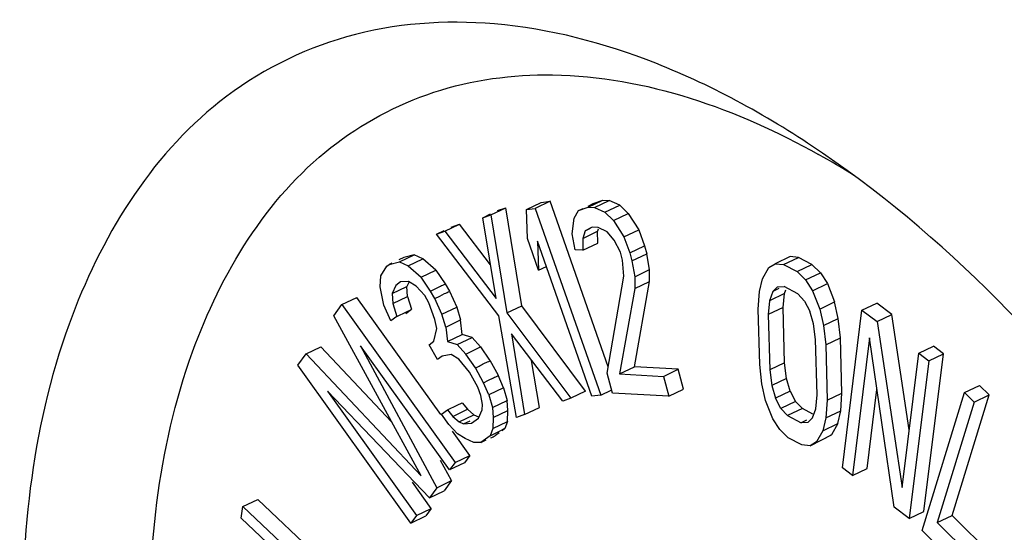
# Model space of a CAD drawing. Header units: millimetres. Extents: x 0 to 594, y 0 to 420.
# Tile 23 of 49: x 535.4 to 538.35, y 130.14 to 131.67. Entities that reach past the tile are written whole.
import ezdxf

# ---------------------------------------------------------------- set-up
doc = ezdxf.new("R2010")
doc.units = ezdxf.units.MM
doc.header["$LTSCALE"] = 32.67
doc.layers.get('0').update_dxf_attribs({"linetype": 'CONTINUOUS'})

msp = doc.modelspace()

# ---------------------------------------------------------------- linework, layer by layer
at = {"color": 7, "linetype": 'CONTINUOUS'}
for p, q in [((536.8106, 131.0901), (536.8549, 131.1112)), ((536.8305, 131.1025), (536.8549, 131.1112)), ((536.9029, 130.8176), (536.8549, 131.1112)), ((536.9172, 131.1058), (536.9615, 131.127)), ((536.9172, 131.1058), (536.9437, 131.1093)), ((536.988, 131.1304), (536.9437, 131.1093)), ((536.9437, 131.1093), (537.1399, 130.5496)), ((536.9615, 131.127), (536.988, 131.1304)), ((537.162, 130.6343), (536.988, 131.1304)), ((537.0726, 131.1024), (537.1021, 131.1124)), ((537.0726, 131.1024), (537.0869, 131.1092)), ((537.1017, 131.1163), (537.1169, 131.1235)), ((537.1021, 131.1124), (537.1464, 131.1336)), ((537.1021, 131.1124), (537.1209, 131.1114)), ((537.1169, 131.1235), (537.1464, 131.1336)), ((537.1209, 131.1114), (537.1652, 131.1325)), ((537.1209, 131.1114), (537.1522, 131.0978)), ((537.1464, 131.1336), (537.1652, 131.1325)), ((537.1522, 131.0978), (537.1965, 131.1189)), ((537.1965, 131.1189), (537.1652, 131.1325)), ((537.2218, 131.094), (537.1965, 131.1189)), ((536.7862, 131.0813), (536.8095, 131.0924)), ((536.7862, 131.0813), (536.8106, 131.0901)), ((536.826, 130.8389), (536.7862, 131.0813)), ((536.8106, 131.0901), (536.8586, 130.7965)), ((536.9199, 131.0191), (536.9172, 131.1058)), ((537.0546, 131.0329), (537.0603, 131.0796)), ((537.0603, 131.0796), (537.0726, 131.1024)), ((537.1522, 131.0978), (537.1775, 131.0728)), ((537.1775, 131.0728), (537.2218, 131.094)), ((537.2218, 131.094), (537.2535, 131.0451)), ((536.6721, 131.0405), (536.7164, 131.0616)), ((536.6919, 131.0529), (536.7164, 131.0616)), ((536.8094, 130.9397), (536.7164, 131.0616)), ((537.1137, 131.053), (537.0935, 131.0424)), ((537.0935, 131.0424), (537.1093, 131.0499)), ((537.1324, 131.0519), (537.1137, 131.053)), ((537.1591, 131.0386), (537.1324, 131.0519)), ((537.1775, 131.0728), (537.2092, 131.024)), ((536.6476, 131.0318), (536.6709, 131.0429)), ((536.6476, 131.0318), (536.6721, 131.0405)), ((536.8342, 130.7877), (536.6476, 131.0318)), ((536.6721, 131.0405), (536.826, 130.8389)), ((537.0629, 130.9854), (537.0546, 131.0329)), ((537.0935, 131.0424), (537.0859, 131.0193)), ((537.0859, 131.0193), (537.1302, 131.0405)), ((537.1325, 131.0474), (537.1302, 131.0405)), ((537.1306, 131.0052), (537.1302, 131.0405)), ((537.1796, 131.014), (537.1591, 131.0386)), ((537.2092, 131.024), (537.2535, 131.0451)), ((537.2092, 131.024), (537.2268, 130.976)), ((537.2535, 131.0451), (537.2711, 130.9971)), ((536.9533, 130.9238), (536.9199, 131.0191)), ((536.9506, 131.0106), (536.9533, 130.9238)), ((537.1134, 130.5462), (536.9506, 131.0106)), ((537.0859, 131.0193), (537.0863, 130.9841)), ((537.0863, 130.9841), (537.1306, 131.0052)), ((537.1987, 130.9776), (537.1796, 131.014)), ((537.2268, 130.976), (537.2711, 130.9971)), ((537.2711, 130.9971), (537.2776, 130.9732)), ((536.5497, 130.9625), (536.535, 130.9555)), ((536.5363, 130.9487), (536.5806, 130.9698)), ((536.5806, 130.9698), (536.5497, 130.9625)), ((536.607, 130.9581), (536.5806, 130.9698)), ((537.0863, 130.9841), (537.0629, 130.9854)), ((537.2052, 130.9537), (537.1987, 130.9776)), ((537.2268, 130.976), (537.2333, 130.9521)), ((537.2333, 130.9521), (537.2776, 130.9732)), ((537.2859, 130.9257), (537.2776, 130.9732)), ((537.7072, 130.9646), (537.6629, 130.9435)), ((537.6879, 130.9411), (537.7322, 130.9623)), ((537.7322, 130.9623), (537.7072, 130.9646)), ((537.7726, 130.9409), (537.7322, 130.9623)), ((536.4803, 130.9069), (536.4986, 130.9363)), ((536.4986, 130.9363), (536.5056, 130.9415)), ((536.5056, 130.9415), (536.5363, 130.9487)), ((536.5363, 130.9487), (536.5627, 130.937)), ((536.5627, 130.937), (536.607, 130.9581)), ((536.5627, 130.937), (536.6016, 130.9031)), ((536.6459, 130.9242), (536.607, 130.9581)), ((536.9533, 130.9238), (536.977, 130.9351)), ((537.2088, 130.9065), (537.2052, 130.9537)), ((537.2333, 130.9521), (537.2416, 130.9046)), ((537.6242, 130.8986), (537.6433, 130.9321)), ((537.6433, 130.9321), (537.6629, 130.9435)), ((537.6629, 130.9435), (537.6879, 130.9411)), ((537.6879, 130.9411), (537.7283, 130.9197)), ((537.7283, 130.9197), (537.7726, 130.9409)), ((537.7982, 130.9164), (537.7726, 130.9409)), ((536.4787, 130.8742), (536.4803, 130.9069)), ((536.6016, 130.9031), (536.6459, 130.9242)), ((536.6299, 130.8613), (536.6016, 130.9031)), ((536.6459, 130.9242), (536.6735, 130.8835)), ((537.1587, 130.6156), (537.2088, 130.9065)), ((537.2416, 130.9046), (537.2859, 130.9257)), ((537.2416, 130.9046), (537.242, 130.8693)), ((537.2863, 130.8905), (537.2859, 130.9257)), ((537.7283, 130.9197), (537.7539, 130.8953)), ((537.7539, 130.8953), (537.7982, 130.9164)), ((537.7982, 130.9164), (537.819, 130.8837)), ((536.4895, 130.8194), (536.4787, 130.8742)), ((536.5261, 130.8782), (536.5148, 130.854)), ((536.5148, 130.854), (536.5591, 130.8752)), ((536.5401, 130.8887), (536.5261, 130.8782)), ((536.5638, 130.8906), (536.5401, 130.8887)), ((536.5645, 130.8867), (536.5591, 130.8752)), ((536.5611, 130.8451), (536.5591, 130.8752)), ((536.5868, 130.8763), (536.5638, 130.8906)), ((536.6124, 130.8483), (536.5868, 130.8763)), ((536.6299, 130.8613), (536.6592, 130.876)), ((536.6736, 130.8836), (536.6861, 130.8612)), ((537.2405, 130.6345), (537.2863, 130.8905)), ((537.242, 130.8693), (537.2863, 130.8905)), ((537.6153, 130.8597), (537.6242, 130.8986)), ((537.6551, 130.8604), (537.6697, 130.8745)), ((537.6697, 130.8745), (537.6896, 130.8748)), ((537.7301, 130.8535), (537.6896, 130.8748)), ((537.7539, 130.8953), (537.7747, 130.8625)), ((537.7747, 130.8625), (537.819, 130.8837)), ((537.819, 130.8837), (537.8404, 130.8288)), ((536.5148, 130.854), (536.5168, 130.824)), ((536.5168, 130.824), (536.5611, 130.8451)), ((536.5611, 130.8451), (536.5727, 130.8068)), ((536.6248, 130.8261), (536.6124, 130.8483)), ((536.6423, 130.8392), (536.6299, 130.8613)), ((536.6423, 130.8392), (536.6571, 130.8465)), ((536.6571, 130.8465), (536.6717, 130.8537)), ((536.6862, 130.8613), (536.708, 130.8133)), ((537.242, 130.8693), (537.1962, 130.6134)), ((537.6117, 130.8072), (537.6153, 130.8597)), ((537.6551, 130.8604), (537.6459, 130.8326)), ((537.6902, 130.8538), (537.6459, 130.8326)), ((537.6733, 130.8691), (537.6551, 130.8604)), ((537.6863, 130.8122), (537.6902, 130.8538)), ((537.6902, 130.8538), (537.6941, 130.8654)), ((537.7301, 130.8535), (537.7506, 130.8317)), ((537.7747, 130.8625), (537.7961, 130.8076)), ((536.3394, 130.7871), (536.3643, 130.8211)), ((536.3643, 130.8211), (536.4086, 130.8423)), ((536.3643, 130.8211), (536.7033, 130.3481)), ((536.6601, 130.4913), (536.4086, 130.8423)), ((536.5109, 130.7725), (536.4895, 130.8194)), ((536.5168, 130.824), (536.5284, 130.7855)), ((536.6427, 130.7765), (536.6248, 130.8261)), ((536.6637, 130.7922), (536.6423, 130.8392)), ((536.6637, 130.7922), (536.708, 130.8133)), ((536.708, 130.8133), (536.7196, 130.7748)), ((536.8586, 130.7965), (536.9029, 130.8176)), ((537.0945, 130.5619), (536.9029, 130.8176)), ((537.6459, 130.8326), (537.642, 130.7911)), ((537.7506, 130.8317), (537.7663, 130.8016)), ((537.7961, 130.8076), (537.8404, 130.8288)), ((537.8517, 130.7792), (537.8404, 130.8288)), ((537.9227, 130.804), (537.967, 130.8251)), ((538.012, 130.791), (537.967, 130.8251)), ((536.6011, 130.3076), (536.3394, 130.7871)), ((536.5284, 130.7855), (536.5109, 130.7725)), ((536.5284, 130.7855), (536.558, 130.7996)), ((536.5727, 130.8067), (536.5552, 130.7936)), ((536.558, 130.7996), (536.5727, 130.8067)), ((536.6753, 130.7537), (536.6637, 130.7922)), ((536.8872, 130.4824), (536.8342, 130.7877)), ((536.8586, 130.7965), (537.0502, 130.5407)), ((537.6161, 130.6415), (537.6117, 130.8072)), ((537.6863, 130.8122), (537.642, 130.7911)), ((537.642, 130.7911), (537.6464, 130.6254)), ((537.6907, 130.6465), (537.6863, 130.8122)), ((537.7773, 130.7631), (537.7663, 130.8016)), ((537.7961, 130.8076), (537.8073, 130.7581)), ((537.8638, 130.3314), (537.9227, 130.804)), ((537.9227, 130.804), (537.9677, 130.7698)), ((537.9677, 130.7698), (538.012, 130.791)), ((538.0642, 130.4453), (538.012, 130.791)), ((536.6481, 130.7491), (536.6427, 130.7765)), ((536.6753, 130.7537), (536.7196, 130.7748)), ((536.7243, 130.7311), (536.7196, 130.7748)), ((537.7835, 130.7162), (537.7773, 130.7631)), ((537.8073, 130.7581), (537.8517, 130.7792)), ((537.8073, 130.7581), (537.8139, 130.7002)), ((537.8582, 130.7213), (537.8517, 130.7792)), ((537.9677, 130.7698), (538.0427, 130.2729)), ((536.6395, 130.7112), (536.6481, 130.7491)), ((536.6753, 130.7537), (536.68, 130.71)), ((536.68, 130.71), (536.7243, 130.7311)), ((536.7542, 130.722), (536.7243, 130.7311)), ((536.8719, 130.7337), (536.9117, 130.4912)), ((537.0258, 130.532), (536.8719, 130.7337)), ((536.4198, 130.6978), (536.6482, 130.2724)), ((536.6868, 130.3254), (536.4198, 130.6978)), ((536.6255, 130.7008), (536.6395, 130.7112)), ((536.6504, 130.6564), (536.6255, 130.7008)), ((536.68, 130.71), (536.7099, 130.7009)), ((536.7099, 130.7009), (536.7542, 130.722)), ((536.7355, 130.6728), (536.7099, 130.7009)), ((536.7542, 130.722), (536.7798, 130.694)), ((537.7879, 130.5505), (537.7835, 130.7162)), ((537.8139, 130.7002), (537.8582, 130.7213)), ((537.8139, 130.7002), (537.8182, 130.5345)), ((537.8625, 130.5556), (537.8582, 130.7213)), ((537.9452, 130.7209), (537.8938, 130.3087)), ((538.0189, 130.2139), (537.9452, 130.7209)), ((538.0928, 130.675), (538.1371, 130.6961)), ((538.1671, 130.6734), (538.1371, 130.6961)), ((536.2318, 130.6396), (536.2567, 130.6736)), ((536.2567, 130.6736), (536.301, 130.6947)), ((536.2567, 130.6736), (536.6011, 130.3076)), ((536.5125, 130.47), (536.301, 130.6947)), ((536.6644, 130.6669), (536.6504, 130.6564)), ((536.6916, 130.6715), (536.6644, 130.6669)), ((536.7145, 130.6571), (536.6916, 130.6715)), ((536.7355, 130.6728), (536.7798, 130.694)), ((536.7639, 130.6311), (536.7355, 130.6728)), ((536.7798, 130.694), (536.8068, 130.6543)), ((538.0427, 130.2729), (538.0928, 130.675)), ((538.0928, 130.675), (538.1228, 130.6522)), ((538.1082, 130.2009), (538.1671, 130.6734)), ((538.1228, 130.6522), (538.1671, 130.6734)), ((536.5709, 130.1665), (536.2318, 130.6396)), ((536.7464, 130.618), (536.7145, 130.6571)), ((536.8069, 130.6545), (536.8322, 130.6093)), ((536.956, 130.5123), (536.9327, 130.6539)), ((537.6226, 130.5835), (537.6161, 130.6415)), ((537.6907, 130.6465), (537.6464, 130.6254)), ((537.6969, 130.5997), (537.6907, 130.6465)), ((538.1228, 130.6522), (538.0639, 130.1797)), ((536.7712, 130.5737), (536.7464, 130.618)), ((536.7887, 130.5867), (536.7639, 130.6311)), ((536.8482, 130.572), (536.8323, 130.6094)), ((537.175, 130.5559), (537.1587, 130.6156)), ((537.1962, 130.6134), (537.2405, 130.6345)), ((537.1962, 130.6134), (537.3274, 130.6059)), ((537.3717, 130.627), (537.2405, 130.6345)), ((537.3274, 130.6059), (537.3717, 130.627)), ((537.3879, 130.5673), (537.3717, 130.627)), ((537.6464, 130.6254), (537.6526, 130.5785)), ((536.7887, 130.5867), (536.8035, 130.5942)), ((536.8039, 130.5509), (536.7887, 130.5867)), ((536.8035, 130.5942), (536.8181, 130.6015)), ((537.3274, 130.6059), (537.3436, 130.5462)), ((537.6338, 130.534), (537.6226, 130.5835)), ((537.6969, 130.5997), (537.6526, 130.5785)), ((537.6526, 130.5785), (537.6636, 130.5401)), ((537.7079, 130.5612), (537.6969, 130.5997)), ((538.2302, 130.5575), (538.2745, 130.5787)), ((538.3034, 130.5502), (538.2745, 130.5787)), ((536.6261, 130.2422), (536.3205, 130.5616)), ((536.3205, 130.5616), (536.5875, 130.1892)), ((536.7802, 130.5489), (536.7712, 130.5737)), ((536.7856, 130.5215), (536.7802, 130.5489)), ((536.8482, 130.572), (536.8039, 130.5509)), ((536.8039, 130.5509), (536.8155, 130.5124)), ((536.8482, 130.572), (536.8598, 130.5335)), ((537.0945, 130.5619), (537.0502, 130.5407)), ((537.1399, 130.5496), (537.1134, 130.5462)), ((537.1399, 130.5496), (537.1709, 130.5644)), ((537.3436, 130.5462), (537.175, 130.5559)), ((537.3436, 130.5462), (537.3879, 130.5673)), ((537.7079, 130.5612), (537.6636, 130.5401)), ((537.7079, 130.5612), (537.7236, 130.5311)), ((537.784, 130.509), (537.7879, 130.5505)), ((537.8182, 130.5345), (537.8625, 130.5556)), ((537.8589, 130.5031), (537.8625, 130.5556)), ((537.9381, 130.3298), (537.9676, 130.5666)), ((538.1035, 130.1441), (538.2302, 130.5575)), ((538.1928, 130.1895), (538.3034, 130.5502)), ((538.2302, 130.5575), (538.2591, 130.529)), ((538.2591, 130.529), (538.3034, 130.5502)), ((536.6802, 130.5057), (536.7098, 130.5198)), ((536.7098, 130.5198), (536.7245, 130.5268)), ((536.7244, 130.5269), (536.7405, 130.5073)), ((536.7848, 130.5052), (536.7856, 130.5215)), ((536.8155, 130.5124), (536.8598, 130.5335)), ((536.8617, 130.5035), (536.8598, 130.5335)), ((537.0502, 130.5407), (537.0258, 130.532)), ((537.6552, 130.4791), (537.6338, 130.534)), ((537.6793, 130.5099), (537.6636, 130.5401)), ((537.7236, 130.5311), (537.6793, 130.5099)), ((537.7236, 130.5311), (537.7441, 130.5093)), ((537.8182, 130.5345), (537.8146, 130.4819)), ((538.2591, 130.529), (538.1485, 130.1684)), ((536.6627, 130.4926), (536.6802, 130.5057)), ((536.6849, 130.462), (536.6627, 130.4926)), ((536.6802, 130.5057), (536.6961, 130.4861)), ((536.6961, 130.4861), (536.7405, 130.5073)), ((536.7156, 130.4692), (536.7599, 130.4903)), ((536.7405, 130.5073), (536.7599, 130.4903)), ((536.7599, 130.4903), (536.7731, 130.4845)), ((536.7735, 130.481), (536.7848, 130.5052)), ((536.8155, 130.5124), (536.8174, 130.4823)), ((536.8174, 130.4823), (536.8617, 130.5035)), ((536.8602, 130.4708), (536.8617, 130.5035)), ((536.9117, 130.4912), (536.8872, 130.4824)), ((536.9117, 130.4912), (536.956, 130.5123)), ((537.6998, 130.4882), (537.6793, 130.5099)), ((537.7441, 130.5093), (537.6998, 130.4882)), ((537.7754, 130.4928), (537.7441, 130.5093)), ((537.7748, 130.4812), (537.784, 130.509)), ((537.8146, 130.4819), (537.8589, 130.5031)), ((537.85, 130.4642), (537.8589, 130.5031)), ((536.7105, 130.4339), (536.6849, 130.462)), ((536.6961, 130.4861), (536.7156, 130.4692)), ((536.7156, 130.4692), (536.7288, 130.4633)), ((536.7288, 130.4633), (536.7488, 130.4729)), ((536.7288, 130.4633), (536.7525, 130.4653)), ((536.7525, 130.4653), (536.7735, 130.481)), ((536.8174, 130.4823), (536.8159, 130.4497)), ((536.8159, 130.4497), (536.8602, 130.4708)), ((536.8602, 130.4708), (536.8526, 130.4499)), ((537.676, 130.4463), (537.6552, 130.4791)), ((537.6998, 130.4882), (537.7403, 130.4668)), ((537.7566, 130.4746), (537.7403, 130.4668)), ((537.7602, 130.4672), (537.7403, 130.4668)), ((537.7748, 130.4812), (537.7602, 130.4672)), ((537.8146, 130.4819), (537.8057, 130.4431)), ((537.8057, 130.4431), (537.85, 130.4642)), ((537.85, 130.4642), (537.8309, 130.4307)), ((536.7477, 130.3692), (536.6959, 130.4414)), ((536.7334, 130.4196), (536.7105, 130.4339)), ((536.8159, 130.4497), (536.8081, 130.4282)), ((536.8081, 130.4282), (536.8379, 130.4424)), ((536.8358, 130.4369), (536.8248, 130.4287)), ((536.8528, 130.4496), (536.8441, 130.4431)), ((537.7016, 130.4219), (537.676, 130.4463)), ((537.767, 130.3982), (537.8309, 130.4307)), ((537.8057, 130.4431), (537.7866, 130.4096)), ((537.8309, 130.4307), (537.8113, 130.4193)), ((536.7599, 130.4079), (536.7334, 130.4196)), ((536.7801, 130.4073), (536.7599, 130.4079)), ((536.8081, 130.4282), (536.7801, 130.4073)), ((537.742, 130.4005), (537.7016, 130.4219)), ((537.767, 130.3982), (537.742, 130.4005)), ((537.7866, 130.4096), (537.767, 130.3982)), ((536.6925, 130.2936), (536.6599, 130.3542)), ((536.7033, 130.3481), (536.6868, 130.3254)), ((536.7311, 130.3465), (536.6868, 130.3254)), ((536.7033, 130.3481), (536.7477, 130.3692)), ((536.7477, 130.3692), (536.7311, 130.3465)), ((537.8938, 130.3087), (537.8638, 130.3314)), ((537.8938, 130.3087), (537.9381, 130.3298)), ((536.6318, 130.2103), (536.5753, 130.2892)), ((536.6482, 130.2724), (536.6925, 130.2936)), ((536.6925, 130.2936), (536.6704, 130.2633)), ((536.6482, 130.2724), (536.6261, 130.2422)), ((536.6261, 130.2422), (536.6704, 130.2633)), ((536.0674, 130.2158), (536.1117, 130.2369)), ((536.5017, 129.8685), (536.1117, 130.2369)), ((536.0617, 130.1813), (536.0674, 130.2158)), ((536.0674, 130.2158), (536.4574, 129.8473)), ((536.5875, 130.1892), (536.6318, 130.2103)), ((536.6318, 130.2103), (536.6152, 130.1876)), ((538.0639, 130.1797), (538.0189, 130.2139)), ((538.0639, 130.1797), (538.1082, 130.2009)), ((536.3606, 129.8998), (536.0617, 130.1813)), ((536.5875, 130.1892), (536.5709, 130.1665)), ((536.5709, 130.1665), (536.6152, 130.1876)), ((538.1485, 130.1684), (538.1928, 130.1895)), ((538.1485, 130.1684), (538.2926, 130.0259)), ((538.3369, 130.047), (538.1928, 130.1895)), ((538.2764, 129.9731), (538.1035, 130.1441))]:
    msp.add_line(p, q, dxfattribs=at)
for centre, radius, start, end in [((536.5635, 129.0773), 2.5143, 57.8897, 60.7355), ((537.7728, 128.3169), 2.9145, 115.6071, 115.777), ((537.9925, 128.0236), 2.6803, 115.1743, 115.5162), ((538.2646, 127.2876), 3.4548, 115.1737, 115.4482), ((536.3417, 131.4056), 1.0899, 295.4442, 296.2876)]:
    msp.add_arc(centre, radius, start, end, dxfattribs=at)
for points, knots in [([(537.8041, 131.2749), (537.6479, 131.3815), (537.3349, 131.5558), (536.842, 131.6863), (536.3768, 131.6538), (536.1101, 131.5175), (535.9985, 131.4296)], [0, 0, 0, 0, 0.292994, 0.550155, 0.779863, 1, 1, 1, 1]), ([(536.3311, 131.2916), (536.4228, 131.3636), (536.6363, 131.4788), (537.1546, 131.5485), (537.5506, 131.4062), (537.7926, 131.2708)], [0, 0, 0, 0, 0.226824, 0.460406, 1, 1, 1, 1]), ([(535.9985, 131.4296), (535.7873, 131.2635), (535.4556, 130.7144), (535.3608, 129.7021), (535.5697, 128.5541), (535.8993, 127.7934), (536.11, 127.4247)], [0, 0, 0, 0, 0.188598, 0.423735, 0.701878, 1, 1, 1, 1]), ([(536.4335, 127.6174), (536.2401, 127.9556), (535.9378, 128.6535), (535.7461, 129.7067), (535.8331, 130.6354), (536.1374, 131.1392), (536.3311, 131.2916)], [0, 0, 0, 0, 0.298122, 0.576265, 0.811402, 1, 1, 1, 1]), ([(539.1147, 129.7884), (539.0266, 129.9426), (538.6705, 130.5015), (538.2054, 131.0011), (537.8041, 131.2749)], [0, 0, 0, 0, 0.267694, 1, 1, 1, 1]), ([(536.6592, 130.876), (536.6617, 130.8771), (536.6666, 130.8794), (536.6716, 130.8815), (536.6741, 130.8825)], [0, 0, 0, 0, 0.498971, 1, 1, 1, 1]), ([(536.6717, 130.8537), (536.6742, 130.8549), (536.6791, 130.8572), (536.6841, 130.8593), (536.6866, 130.8603)], [0, 0, 0, 0, 0.499877, 1, 1, 1, 1]), ([(536.7639, 130.6311), (536.7664, 130.6323), (536.7713, 130.6348), (536.7761, 130.6374), (536.7785, 130.6387)], [0, 0, 0, 0, 0.50028, 1, 1, 1, 1]), ([(536.7785, 130.6387), (536.7809, 130.64), (536.7857, 130.6426), (536.7905, 130.6451), (536.793, 130.6463)], [0, 0, 0, 0, 0.499718, 1, 1, 1, 1]), ([(536.793, 130.6463), (536.7954, 130.6474), (536.8003, 130.6496), (536.8053, 130.6514), (536.8079, 130.6522)], [0, 0, 0, 0, 0.497276, 1, 1, 1, 1]), ([(536.8181, 130.6015), (536.8205, 130.6027), (536.8254, 130.6049), (536.8304, 130.6069), (536.8329, 130.6079)], [0, 0, 0, 0, 0.499941, 1, 1, 1, 1])]:
    msp.add_open_spline(points, degree=3, knots=knots, dxfattribs=at)

doc.saveas('drawing.dxf')
